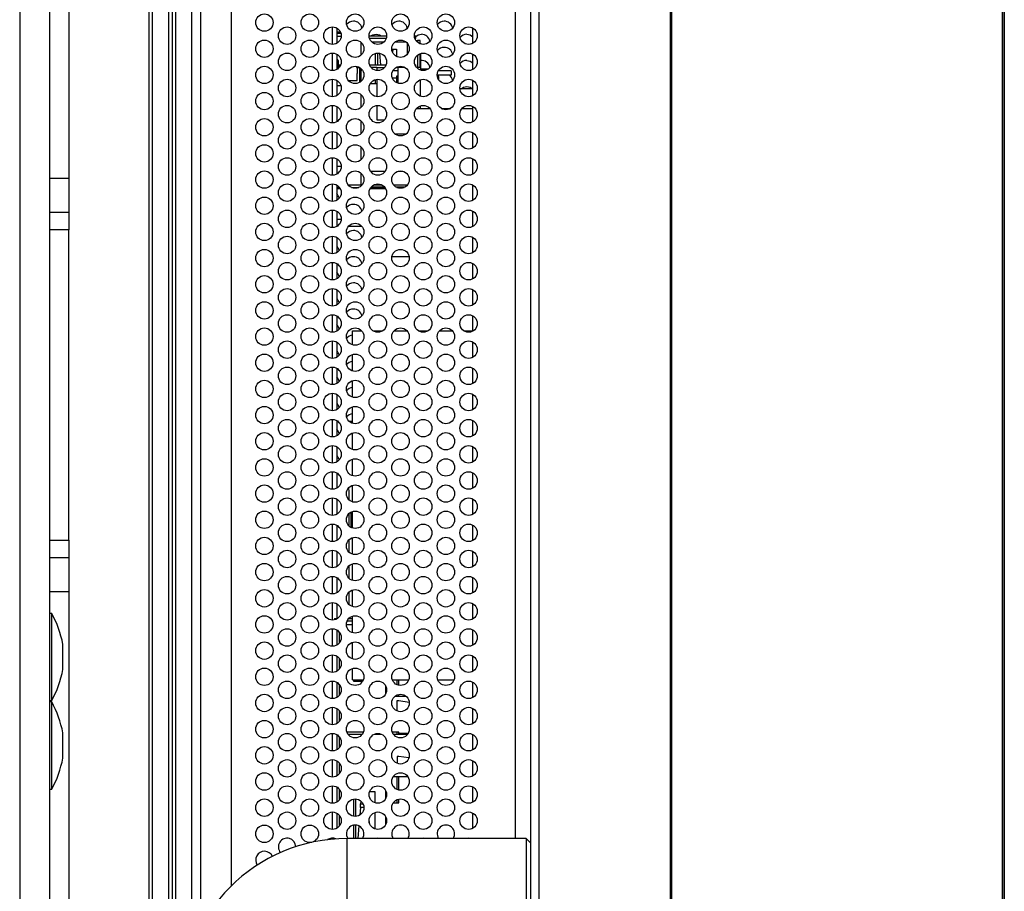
# Paper-space layout 'Sheet2' of a CAD drawing. Header units: millimetres. Extents: x 0 to 1118, y 0 to 864.
# Tile 104 of 232: x 763 to 801, y 333 to 366. Entities that reach past the tile are written whole.
import ezdxf

# ---------------------------------------------------------------- set-up
doc = ezdxf.new("R2010")
doc.units = ezdxf.units.MM

psp = doc.layouts.new('Sheet2')

# ---------------------------------------------------------------- linework, layer by layer
at = {"color": 7, "linetype": 'Continuous', "lineweight": 30}
for p, q in [((800.6453, 270.1663), (800.6453, 497.1396)), ((800.6953, 497.1396), (800.6953, 270.1663)), ((782.5953, 496.6496), (782.5953, 270.6763)), ((782.9286, 270.912), (782.9286, 496.4139)), ((800.6286, 275.1696), (800.6286, 492.1363)), ((787.9486, 276.7433), (787.9486, 490.5831)), ((787.9953, 276.7433), (787.9953, 490.5831)), ((764.959, 440.5042), (764.959, 359.9468)), ((768.134, 440.5042), (768.134, 314.7068)), ((768.7664, 440.4192), (768.7664, 314.7068)), ((769.0295, 440.2886), (769.0295, 314.3681)), ((769.662, 330.598), (769.662, 436.7278)), ((771.162, 434.42), (771.162, 332.9058)), ((763.0793, 376.7886), (763.0793, 308.378)), ((764.2189, 376.7886), (764.2189, 308.378)), ((775.1915, 365.6862), (775.1915, 365.1044)), ((780.3953, 365.1066), (780.3953, 365.684)), ((775.212, 365.4796), (775.1915, 365.4796)), ((775.212, 365.4796), (775.212, 365.5463)), ((775.212, 365.5463), (775.3258, 365.5463)), ((775.3511, 365.4796), (775.212, 365.4796)), ((776.4289, 365.3829), (777.0951, 365.3829)), ((777.0758, 365.2829), (776.4481, 365.2829)), ((778.1622, 365.3829), (778.212, 365.3829)), ((778.1815, 365.2829), (778.212, 365.2829)), ((778.212, 365.2829), (778.212, 365.3829)), ((776.112, 365.1486), (776.112, 365.1163)), ((776.1286, 364.6573), (776.1286, 365.1333)), ((777.2955, 364.8829), (777.3286, 364.8829)), ((777.3286, 364.8829), (777.3199, 364.7697)), ((777.3286, 364.8829), (777.4786, 364.8829)), ((777.4786, 364.8829), (777.4786, 364.5976)), ((778.2141, 365.2163), (778.2786, 365.2163)), ((778.3786, 365.2163), (778.2786, 365.2163)), ((778.3786, 365.083), (778.3786, 365.2163)), ((778.3786, 365.1096), (778.3953, 365.1096)), ((778.3953, 365.1096), (778.3953, 365.0773)), ((775.1915, 364.6862), (775.1915, 364.1044)), ((776.6786, 364.2829), (776.6786, 364.718)), ((776.8751, 364.2829), (776.8413, 364.719)), ((778.3786, 364.1829), (778.3786, 364.7075)), ((778.3953, 364.7133), (778.3953, 364.1829)), ((780.3953, 364.1066), (780.3953, 364.684)), ((775.212, 364.4763), (775.1915, 364.4763)), ((775.2053, 364.4163), (775.2053, 364.1126)), ((775.2453, 364.4163), (775.2053, 364.4163)), ((775.2453, 364.4429), (775.2453, 364.2683)), ((775.2453, 364.2683), (775.2453, 364.2424)), ((775.2453, 364.142), (775.2453, 364.2424)), ((775.9453, 364.2249), (775.9453, 364.1829)), ((775.9453, 364.1829), (775.9953, 364.1829)), ((775.9786, 363.9442), (775.9786, 364.1829)), ((776.0786, 363.6169), (776.0786, 364.1537)), ((776.1286, 364.1333), (776.1286, 364.0496)), ((776.4481, 364.2829), (777.0758, 364.2829)), ((776.7286, 364.1829), (776.505, 364.1829)), ((776.7286, 364.1829), (777.0189, 364.1829)), ((776.7286, 364.1829), (776.7286, 364.0636)), ((777.5286, 364.1829), (777.4602, 364.1829)), ((777.5286, 364.1829), (777.5286, 363.5773)), ((777.7971, 364.1829), (777.5286, 364.1829)), ((778.1815, 364.2829), (778.212, 364.2829)), ((778.212, 364.2197), (778.212, 364.2829)), ((778.3953, 364.1829), (778.2384, 364.1829)), ((778.3953, 364.1829), (778.3953, 364.1163)), ((775.972, 363.9442), (775.9786, 363.9442)), ((775.972, 363.6829), (775.972, 363.9442)), ((776.1286, 363.6573), (776.1286, 364.0496)), ((777.3148, 363.7829), (777.3286, 363.7829)), ((777.3286, 363.7829), (777.3264, 363.7546)), ((777.3286, 363.7829), (777.4786, 363.7829)), ((777.5286, 363.8496), (777.4786, 363.8496)), ((777.4786, 363.8496), (777.4786, 363.5976)), ((778.6776, 364.1163), (778.3953, 364.1163)), ((778.3953, 364.0773), (778.3953, 364.1163)), ((779.562, 363.8829), (779.0289, 363.8829)), ((779.0953, 363.8163), (779.0289, 363.8827)), ((779.0601, 363.8515), (779.0966, 363.8829)), ((779.562, 364.0496), (779.0665, 364.0496)), ((779.0953, 363.6953), (779.0953, 363.8163)), ((779.562, 364.0496), (779.562, 363.8829)), ((775.1915, 363.6862), (775.1915, 363.1044)), ((775.1915, 363.4929), (775.3474, 363.4929)), ((775.6384, 363.6829), (775.972, 363.6829)), ((776.7286, 363.5496), (776.4665, 363.5496)), ((776.6786, 363.5496), (776.6786, 363.718)), ((776.7286, 363.727), (776.7286, 363.0636)), ((778.3953, 363.0773), (778.3953, 363.7133)), ((780.3953, 363.1066), (780.3953, 363.684)), ((776.1286, 362.6573), (776.1286, 363.1333)), ((780.3953, 363.3663), (779.8966, 363.3663)), ((775.1915, 362.6862), (775.1915, 362.1044)), ((776.7286, 362.727), (776.7286, 362.1829)), ((778.3953, 362.6163), (778.3953, 362.7133)), ((780.3953, 362.1066), (780.3953, 362.684)), ((778.2457, 362.6163), (778.7449, 362.6163)), ((779.1796, 362.6163), (779.5443, 362.6163)), ((779.9791, 362.6163), (780.3953, 362.6163)), ((776.1286, 361.6572), (776.1286, 362.1333)), ((776.7286, 362.1829), (776.9953, 362.1829)), ((776.9953, 362.1829), (777.0038, 362.1659)), ((775.1915, 361.6862), (775.1915, 361.1044)), ((777.4034, 361.6496), (777.8539, 361.6496)), ((780.3953, 361.1066), (780.3953, 361.684)), ((776.1286, 360.6573), (776.1286, 361.1333)), ((775.1915, 360.6862), (775.1915, 360.1044)), ((775.362, 360.3929), (775.1915, 360.3929)), ((780.3953, 360.1066), (780.3953, 360.684)), ((776.1286, 359.6996), (776.1286, 360.1333)), ((776.4808, 360.2163), (777.0431, 360.2163)), ((777.5387, 360.2163), (777.7186, 360.2163)), ((764.959, 359.9468), (764.959, 358.6476)), ((775.1915, 359.6862), (775.1915, 359.1044)), ((776.5124, 359.6163), (777.0115, 359.6163)), ((777.4463, 359.6163), (777.811, 359.6163)), ((780.3953, 359.1066), (780.3953, 359.684)), ((775.1915, 359.5929), (775.2971, 359.5929)), ((775.1915, 359.5496), (775.3241, 359.5496)), ((775.755, 359.5929), (776.0356, 359.5929)), ((776.4665, 359.5496), (777.0574, 359.5496)), ((776.4935, 359.5929), (777.0304, 359.5929)), ((777.4883, 359.5929), (777.7689, 359.5929)), ((764.959, 358.6476), (764.959, 357.972)), ((775.1915, 358.6862), (775.1915, 358.1044)), ((780.3953, 358.1066), (780.3953, 358.684)), ((775.1915, 358.3829), (775.3617, 358.3829)), ((775.1915, 358.1163), (775.211, 358.1163)), ((775.6457, 358.1163), (776.1449, 358.1163)), ((764.959, 346.1176), (764.959, 357.972)), ((775.1915, 357.6862), (775.1915, 357.1044)), ((780.3953, 357.1066), (780.3953, 357.684)), ((775.1915, 356.6862), (775.1915, 356.1044)), ((777.2998, 356.9496), (777.9575, 356.9496)), ((780.3953, 356.1066), (780.3953, 356.684)), ((775.1915, 355.6862), (775.1915, 355.1044)), ((780.3953, 355.1066), (780.3953, 355.684)), ((775.1915, 354.6862), (775.1915, 354.1044)), ((780.3953, 354.1066), (780.3953, 354.684)), ((775.7953, 353.5773), (775.7953, 354.1163)), ((775.7953, 354.1163), (776.1449, 354.1163)), ((776.5796, 354.1163), (776.9443, 354.1163)), ((777.3791, 354.1163), (777.8782, 354.1163)), ((778.313, 354.1163), (778.6776, 354.1163)), ((779.1124, 354.1163), (779.6115, 354.1163)), ((780.0463, 354.1163), (780.3953, 354.1163)), ((775.1915, 353.6862), (775.1915, 353.1044)), ((780.3953, 353.1066), (780.3953, 353.684)), ((775.7953, 352.5773), (775.7953, 353.2133)), ((775.1915, 352.6862), (775.1915, 352.1044)), ((780.3953, 352.1066), (780.3953, 352.684)), ((775.7953, 351.5773), (775.7953, 352.2133)), ((775.1915, 351.6862), (775.1915, 351.1044)), ((780.3953, 351.1066), (780.3953, 351.684)), ((775.7953, 350.5773), (775.7953, 351.2133)), ((775.1915, 350.6862), (775.1915, 350.1044)), ((775.7953, 350.6496), (775.67, 350.6496)), ((780.3953, 350.1066), (780.3953, 350.684)), ((775.7953, 349.5773), (775.7953, 350.2133)), ((775.1915, 349.6862), (775.1915, 349.1044)), ((780.3953, 349.1066), (780.3953, 349.684)), ((775.7953, 348.5773), (775.7953, 349.2133)), ((775.1915, 348.6862), (775.1915, 348.1044)), ((780.3953, 348.1066), (780.3953, 348.684)), ((775.662, 347.9496), (775.6528, 348.124)), ((775.662, 347.6573), (775.662, 347.9496)), ((775.7953, 347.5773), (775.7953, 348.2133)), ((775.1915, 347.6862), (775.1915, 347.1044)), ((780.3953, 347.1066), (780.3953, 347.684)), ((775.7953, 346.5773), (775.7953, 347.2133)), ((775.662, 346.6573), (775.662, 347.1333)), ((775.7453, 346.6163), (775.7453, 347.193)), ((775.1915, 346.6862), (775.1915, 346.1044)), ((775.713, 346.6163), (775.7953, 346.6163)), ((780.3953, 346.1066), (780.3953, 346.684)), ((764.959, 346.1176), (764.959, 345.442)), ((775.662, 345.6572), (775.662, 346.1333)), ((775.7953, 345.5773), (775.7953, 346.2133)), ((764.959, 345.442), (764.959, 344.1428)), ((775.1915, 345.6862), (775.1915, 345.1044)), ((780.3953, 345.1066), (780.3953, 345.684)), ((775.662, 344.6572), (775.662, 345.1333)), ((775.7953, 344.5773), (775.7953, 345.2133)), ((775.1915, 344.6862), (775.1915, 344.1044)), ((780.3953, 344.1066), (780.3953, 344.684)), ((775.7953, 343.5773), (775.7953, 344.2133)), ((764.959, 344.1428), (764.959, 314.8761)), ((775.662, 343.6573), (775.662, 344.1333)), ((775.1915, 343.6862), (775.1915, 343.1163)), ((780.3953, 343.1066), (780.3953, 343.684)), ((764.3036, 343.3199), (764.2189, 343.3199)), ((764.3036, 343.258), (764.3036, 343.3199)), ((764.3036, 339.984), (764.3036, 343.258)), ((775.112, 343.1163), (775.112, 343.0725)), ((775.112, 343.1163), (775.212, 343.1163)), ((775.6457, 343.1163), (775.7953, 343.1163)), ((775.662, 343.1163), (775.662, 343.1333)), ((775.7953, 342.5773), (775.7953, 343.2133)), ((775.1915, 342.6862), (775.1915, 342.1044)), ((775.7953, 343.0163), (775.5847, 343.0163)), ((780.3953, 342.1066), (780.3953, 342.684)), ((775.2953, 342.1953), (775.2953, 342.5953)), ((764.7303, 342.1166), (764.7303, 342.1346)), ((764.7303, 341.1694), (764.7303, 342.1166)), ((775.7953, 341.5773), (775.7953, 342.2133)), ((775.1915, 341.6862), (775.1915, 341.1044)), ((775.2953, 341.1953), (775.2953, 341.5953)), ((780.3953, 341.1066), (780.3953, 341.684)), ((775.7953, 340.7829), (775.7953, 341.2133)), ((775.1915, 340.6862), (775.1915, 340.1044)), ((775.2953, 340.1953), (775.2953, 340.5953)), ((775.7953, 340.7829), (776.2091, 340.7829)), ((775.8453, 340.7163), (775.8453, 340.7829)), ((776.1765, 340.7163), (775.8453, 340.7163)), ((777.3148, 340.7829), (777.9425, 340.7829)), ((777.4953, 340.5898), (777.4953, 340.7829)), ((777.562, 340.5687), (777.562, 340.7829)), ((779.0481, 340.7829), (779.6758, 340.7829)), ((780.3953, 340.1066), (780.3953, 340.684)), ((777.4131, 340.1496), (777.8441, 340.1496)), ((777.4953, 340.1496), (777.4953, 340.2008)), ((777.562, 340.1496), (777.562, 340.2219)), ((764.2189, 339.984), (764.3036, 339.984)), ((764.3036, 339.9332), (764.2189, 339.9332)), ((764.3036, 336.5974), (764.3036, 339.9332)), ((775.1915, 339.6862), (775.1915, 339.1044)), ((777.4953, 339.9829), (777.562, 339.9829)), ((777.4953, 339.5898), (777.4953, 339.9829)), ((777.562, 339.9829), (777.9606, 339.9256)), ((780.3953, 339.1066), (780.3953, 339.684)), ((775.2953, 339.1953), (775.2953, 339.5953)), ((764.7303, 337.7827), (764.7303, 338.7479)), ((775.1915, 338.6862), (775.1915, 338.1044)), ((775.2953, 338.1953), (775.2953, 338.5953)), ((776.2091, 338.7829), (775.5815, 338.7829)), ((777.4953, 338.7829), (777.3148, 338.7829)), ((777.4953, 338.6996), (777.4953, 338.7829)), ((777.562, 338.7829), (777.4953, 338.7829)), ((777.4953, 338.6996), (777.8985, 338.6996)), ((777.562, 338.6996), (777.562, 338.7829)), ((777.9197, 338.7329), (777.562, 338.7329)), ((780.3953, 338.1066), (780.3953, 338.684)), ((777.4953, 337.8496), (777.4953, 337.5898)), ((777.562, 337.8496), (777.4953, 337.8496)), ((777.9463, 337.7944), (777.562, 337.8496)), ((775.1915, 337.6862), (775.1915, 337.1044)), ((775.2953, 337.1953), (775.2953, 337.5953)), ((780.3953, 337.1066), (780.3953, 337.684)), ((777.3531, 337.0829), (777.9041, 337.0829)), ((777.4953, 336.5898), (777.4953, 337.0829)), ((777.562, 336.5687), (777.562, 337.0829)), ((775.1915, 336.6862), (775.1915, 336.1044)), ((780.3953, 336.1066), (780.3953, 336.684)), ((764.2189, 336.5974), (764.3036, 336.5974)), ((775.2953, 336.1953), (775.2953, 336.5953)), ((776.4514, 336.5163), (776.6453, 336.5163)), ((776.6453, 336.5163), (776.6453, 336.083)), ((775.8453, 335.5657), (775.8453, 336.2249)), ((776.1124, 336.1266), (776.1056, 336.0389)), ((777.3531, 336.0829), (777.4953, 336.0829)), ((777.4953, 336.0829), (777.4953, 336.2008)), ((777.4953, 336.0829), (777.562, 336.0829)), ((777.562, 336.0829), (777.562, 336.2219)), ((775.1915, 335.6862), (775.1915, 335.1044)), ((775.2953, 335.1953), (775.2953, 335.5953)), ((776.0949, 335.9014), (776.0726, 335.613)), ((776.6453, 335.7076), (776.6453, 335.083)), ((780.3953, 335.1066), (780.3953, 335.684)), ((775.8453, 334.7163), (775.8453, 335.2249)), ((776.0402, 335.1955), (776.0031, 334.7163)), ((776.4422, 335.3011), (776.4315, 335.4391)), ((782.4286, 334.7163), (775.5953, 334.7163)), ((775.5953, 331.3829), (775.5953, 334.7163)), ((782.5953, 334.5496), (782.4286, 334.7163)), ((782.4286, 334.7163), (782.4286, 331.3829))]:
    psp.add_line(p, q, dxfattribs=at)
at = {"color": 8, "linetype": 'Continuous', "lineweight": 30}
for p, q in [((768.007, 440.3602), (768.007, 308.5634)), ((768.9025, 440.4625), (768.9025, 317.9664)), ((769.9953, 331.3412), (769.9953, 435.9847)), ((782.0164, 334.7163), (782.0164, 432.6096)), ((775.0248, 365.062), (775.0248, 365.7286)), ((775.1915, 365.3796), (775.3616, 365.3796)), ((776.9872, 365.1496), (776.5367, 365.1496)), ((777.8441, 365.1496), (777.4131, 365.1496)), ((777.8953, 364.6953), (777.8953, 365.0953)), ((778.2786, 365.2163), (778.2786, 365.142)), ((775.0248, 364.062), (775.0248, 364.7286)), ((776.7453, 364.7282), (776.7453, 364.2829)), ((778.2786, 364.6486), (778.2786, 364.1829)), ((775.3368, 364.2683), (775.2453, 364.2683)), ((775.2453, 364.2424), (775.3249, 364.2424)), ((776.0453, 364.1732), (776.0453, 364.193)), ((777.7786, 364.193), (777.7786, 364.1829)), ((777.5286, 364.0496), (777.3332, 364.0496)), ((775.0248, 363.062), (775.0248, 363.7286)), ((775.0248, 362.062), (775.0248, 362.7286)), ((775.0248, 361.062), (775.0248, 361.7286)), ((775.0248, 360.062), (775.0248, 360.7286)), ((764.2189, 359.9468), (764.959, 359.9468)), ((775.0248, 359.062), (775.0248, 359.7286)), ((775.6304, 359.6929), (776.1289, 359.6929)), ((776.1651, 359.6996), (776.1286, 359.6996)), ((776.6259, 359.6996), (776.898, 359.6996)), ((777.3588, 359.6996), (777.8985, 359.6996)), ((764.2189, 358.6476), (764.959, 358.6476)), ((775.0248, 358.062), (775.0248, 358.7286)), ((764.959, 357.972), (764.2189, 357.972)), ((775.0248, 357.062), (775.0248, 357.7286)), ((775.0248, 356.062), (775.0248, 356.7286)), ((775.0248, 355.062), (775.0248, 355.7286)), ((775.0248, 354.062), (775.0248, 354.7286)), ((775.0248, 353.062), (775.0248, 353.7286)), ((775.0248, 352.062), (775.0248, 352.7286)), ((775.0248, 351.062), (775.0248, 351.7286)), ((775.0248, 350.062), (775.0248, 350.7286)), ((775.0248, 349.062), (775.0248, 349.7286)), ((775.0248, 348.062), (775.0248, 348.7286)), ((775.0248, 347.062), (775.0248, 347.7286)), ((775.779, 347.5829), (775.7953, 347.5829)), ((775.0248, 346.062), (775.0248, 346.7286)), ((764.2189, 346.1176), (764.959, 346.1176)), ((775.0248, 345.062), (775.0248, 345.7286)), ((764.959, 345.442), (764.2189, 345.442)), ((775.0248, 344.062), (775.0248, 344.7286)), ((764.959, 344.1428), (764.2189, 344.1428)), ((775.0248, 343.062), (775.0248, 343.7286)), ((775.0248, 342.062), (775.0248, 342.7286)), ((775.7953, 342.8829), (775.5622, 342.8829)), ((775.0248, 341.062), (775.0248, 341.7286)), ((775.0248, 340.062), (775.0248, 340.7286)), ((775.912, 340.7829), (775.912, 340.7163)), ((777.062, 340.25), (777.062, 340.5406)), ((775.0248, 339.062), (775.0248, 339.7286)), ((775.0248, 338.062), (775.0248, 338.7286)), ((775.6255, 338.6996), (776.1651, 338.6996)), ((776.6259, 338.6996), (776.898, 338.6996)), ((777.3588, 338.6996), (777.4953, 338.6996)), ((775.0248, 337.062), (775.0248, 337.7286)), ((775.0248, 336.062), (775.0248, 336.7286)), ((777.062, 336.25), (777.062, 336.5406)), ((775.912, 336.2282), (775.912, 335.5624)), ((776.1056, 336.0389), (776.1961, 336.0389)), ((775.0248, 335.062), (775.0248, 335.7286)), ((776.2286, 335.9014), (776.0949, 335.9014)), ((777.062, 335.25), (777.062, 335.5406)), ((775.912, 335.2282), (775.912, 334.7163)), ((775.0248, 334.6905), (775.0248, 334.7286))]:
    psp.add_line(p, q, dxfattribs=at)
at = {"color": 7, "linetype": 'Continuous', "lineweight": 30, "flags": 128}
for points in [[(776.4966, 365.3829), (776.5677, 365.4233), (776.6953, 365.4486)], [(776.6953, 365.4486), (776.8229, 365.4233), (776.894, 365.3829)], [(778.212, 365.3686), (778.3011, 365.4233), (778.4286, 365.4486)], [(780.162, 365.4486), (780.2895, 365.4233), (780.3953, 365.3533)], [(780.162, 364.4486), (780.2895, 364.4233), (780.3953, 364.3533)], [(779.9426, 363.3663), (780.0344, 363.4233), (780.162, 363.4486)], [(780.162, 363.4486), (780.2895, 363.4233), (780.3813, 363.3663)], [(776.0949, 335.9014), (776.0985, 335.948), (776.1021, 335.9941), (776.1056, 336.0389)], [(776.8519, 334.7163), (776.762, 334.7286), (776.672, 334.7163)], [(778.5853, 334.7163), (778.4953, 334.7286), (778.4053, 334.7163)], [(780.3186, 334.7163), (780.2286, 334.7286), (780.1387, 334.7163)]]:
    psp.add_lwpolyline(points, dxfattribs=at)
at = {"color": 7, "linetype": 'Continuous', "lineweight": 30}
for centre in [(772.4286, 365.8953), (774.162, 365.8953), (775.8953, 365.8953), (777.6286, 365.8953), (779.362, 365.8953), (773.2953, 365.3953), (775.0286, 365.3953), (776.762, 365.3953), (778.4953, 365.3953), (780.2286, 365.3953), (772.4286, 364.8953), (774.162, 364.8953), (775.8953, 364.8953), (777.6286, 364.8953), (779.362, 364.8953), (773.2953, 364.3953), (775.0286, 364.3953), (776.762, 364.3953), (778.4953, 364.3953), (780.2286, 364.3953), (772.4286, 363.8953), (774.162, 363.8953), (775.8953, 363.8953), (777.6286, 363.8953), (779.362, 363.8953), (773.2953, 363.3953), (775.0286, 363.3953), (776.762, 363.3953), (778.4953, 363.3953), (780.2286, 363.3953), (772.4286, 362.8953), (774.162, 362.8953), (775.8953, 362.8953), (777.6286, 362.8953), (779.362, 362.8953), (773.2953, 362.3953), (775.0286, 362.3953), (776.762, 362.3953), (778.4953, 362.3953), (780.2286, 362.3953), (772.4286, 361.8953), (774.162, 361.8953), (775.8953, 361.8953), (777.6286, 361.8953), (779.362, 361.8953), (773.2953, 361.3953), (775.0286, 361.3953), (776.762, 361.3953), (778.4953, 361.3953), (780.2286, 361.3953), (772.4286, 360.8953), (774.162, 360.8953), (775.8953, 360.8953), (777.6286, 360.8953), (779.362, 360.8953), (773.2953, 360.3953), (775.0286, 360.3953), (776.762, 360.3953), (778.4953, 360.3953), (780.2286, 360.3953), (772.4286, 359.8953), (774.162, 359.8953), (775.8953, 359.8953), (777.6286, 359.8953), (779.362, 359.8953), (773.2953, 359.3953), (775.0286, 359.3953), (776.762, 359.3953), (778.4953, 359.3953), (780.2286, 359.3953), (772.4286, 358.8953), (774.162, 358.8953), (775.8953, 358.8953), (777.6286, 358.8953), (779.362, 358.8953), (773.2953, 358.3953), (775.0286, 358.3953), (776.762, 358.3953), (778.4953, 358.3953), (780.2286, 358.3953), (772.4286, 357.8953), (774.162, 357.8953), (775.8953, 357.8953), (777.6286, 357.8953), (779.362, 357.8953), (773.2953, 357.3953), (775.0286, 357.3953), (776.762, 357.3953), (778.4953, 357.3953), (780.2286, 357.3953), (772.4286, 356.8953), (774.162, 356.8953), (775.8953, 356.8953), (777.6286, 356.8953), (779.362, 356.8953), (773.2953, 356.3953), (775.0286, 356.3953), (776.762, 356.3953), (778.4953, 356.3953), (780.2286, 356.3953), (772.4286, 355.8953), (774.162, 355.8953), (775.8953, 355.8953), (777.6286, 355.8953), (779.362, 355.8953), (773.2953, 355.3953), (775.0286, 355.3953), (776.762, 355.3953), (778.4953, 355.3953), (780.2286, 355.3953), (772.4286, 354.8953), (774.162, 354.8953), (775.8953, 354.8953), (777.6286, 354.8953), (779.362, 354.8953), (773.2953, 354.3953), (775.0286, 354.3953), (776.762, 354.3953), (778.4953, 354.3953), (780.2286, 354.3953), (772.4286, 353.8953), (774.162, 353.8953), (775.8953, 353.8953), (777.6286, 353.8953), (779.362, 353.8953), (773.2953, 353.3953), (775.0286, 353.3953), (776.762, 353.3953), (778.4953, 353.3953), (780.2286, 353.3953), (772.4286, 352.8953), (774.162, 352.8953), (775.8953, 352.8953), (777.6286, 352.8953), (779.362, 352.8953), (773.2953, 352.3953), (775.0286, 352.3953), (776.762, 352.3953), (778.4953, 352.3953), (780.2286, 352.3953), (772.4286, 351.8953), (774.162, 351.8953), (775.8953, 351.8953), (777.6286, 351.8953), (779.362, 351.8953), (773.2953, 351.3953), (775.0286, 351.3953), (776.762, 351.3953), (778.4953, 351.3953), (780.2286, 351.3953), (772.4286, 350.8953), (774.162, 350.8953), (775.8953, 350.8953), (777.6286, 350.8953), (779.362, 350.8953), (773.2953, 350.3953), (775.0286, 350.3953), (776.762, 350.3953), (778.4953, 350.3953), (780.2286, 350.3953), (772.4286, 349.8953), (774.162, 349.8953), (775.8953, 349.8953), (777.6286, 349.8953), (779.362, 349.8953), (773.2953, 349.3953), (775.0286, 349.3953), (776.762, 349.3953), (778.4953, 349.3953), (780.2286, 349.3953), (772.4286, 348.8953), (774.162, 348.8953), (775.8953, 348.8953), (777.6286, 348.8953), (779.362, 348.8953), (773.2953, 348.3953), (775.0286, 348.3953), (776.762, 348.3953), (778.4953, 348.3953), (780.2286, 348.3953), (772.4286, 347.8953), (774.162, 347.8953), (775.8953, 347.8953), (777.6286, 347.8953), (779.362, 347.8953), (773.2953, 347.3953), (775.0286, 347.3953), (776.762, 347.3953), (778.4953, 347.3953), (780.2286, 347.3953), (772.4286, 346.8953), (774.162, 346.8953), (775.8953, 346.8953), (777.6286, 346.8953), (779.362, 346.8953), (773.2953, 346.3953), (775.0286, 346.3953), (776.762, 346.3953), (778.4953, 346.3953), (780.2286, 346.3953), (772.4286, 345.8953), (774.162, 345.8953), (775.8953, 345.8953), (777.6286, 345.8953), (779.362, 345.8953), (773.2953, 345.3953), (775.0286, 345.3953), (776.762, 345.3953), (778.4953, 345.3953), (780.2286, 345.3953), (772.4286, 344.8953), (774.162, 344.8953), (775.8953, 344.8953), (777.6286, 344.8953), (779.362, 344.8953), (773.2953, 344.3953), (775.0286, 344.3953), (776.762, 344.3953), (778.4953, 344.3953), (780.2286, 344.3953), (772.4286, 343.8953), (774.162, 343.8953), (775.8953, 343.8953), (777.6286, 343.8953), (779.362, 343.8953), (773.2953, 343.3953), (775.0286, 343.3953), (776.762, 343.3953), (778.4953, 343.3953), (780.2286, 343.3953), (772.4286, 342.8953), (774.162, 342.8953), (775.8953, 342.8953), (777.6286, 342.8953), (779.362, 342.8953), (773.2953, 342.3953), (775.0286, 342.3953), (776.762, 342.3953), (778.4953, 342.3953), (780.2286, 342.3953), (772.4286, 341.8953), (774.162, 341.8953), (775.8953, 341.8953), (777.6286, 341.8953), (779.362, 341.8953), (773.2953, 341.3953), (775.0286, 341.3953), (776.762, 341.3953), (778.4953, 341.3953), (780.2286, 341.3953), (772.4286, 340.8953), (774.162, 340.8953), (775.8953, 340.8953), (777.6286, 340.8953), (779.362, 340.8953), (773.2953, 340.3953), (775.0286, 340.3953), (776.762, 340.3953), (778.4953, 340.3953), (780.2286, 340.3953), (772.4286, 339.8953), (774.162, 339.8953), (775.8953, 339.8953), (777.6286, 339.8953), (779.362, 339.8953), (773.2953, 339.3953), (775.0286, 339.3953), (776.762, 339.3953), (778.4953, 339.3953), (780.2286, 339.3953), (772.4286, 338.8953), (774.162, 338.8953), (775.8953, 338.8953), (777.6286, 338.8953), (779.362, 338.8953), (773.2953, 338.3953), (775.0286, 338.3953), (776.762, 338.3953), (778.4953, 338.3953), (780.2286, 338.3953), (772.4286, 337.8953), (774.162, 337.8953), (775.8953, 337.8953), (777.6286, 337.8953), (779.362, 337.8953), (773.2953, 337.3953), (775.0286, 337.3953), (776.762, 337.3953), (778.4953, 337.3953), (780.2286, 337.3953), (772.4286, 336.8953), (774.162, 336.8953), (775.8953, 336.8953), (777.6286, 336.8953), (779.362, 336.8953), (773.2953, 336.3953), (775.0286, 336.3953), (776.762, 336.3953), (778.4953, 336.3953), (780.2286, 336.3953), (772.4286, 335.8953), (774.162, 335.8953), (775.8953, 335.8953), (777.6286, 335.8953), (779.362, 335.8953), (773.2953, 335.3953), (775.0286, 335.3953), (776.762, 335.3953), (778.4953, 335.3953), (780.2286, 335.3953), (772.4286, 334.8953), (774.162, 334.8953)]:
    psp.add_circle(centre, 0.3333, dxfattribs=at)
for centre, radius, start, end in [((775.8286, 365.6153), 0.3333, 90, 141.02942), ((775.8286, 365.6153), 0.3333, 12.18558, 90), ((777.562, 365.6153), 0.3333, 90, 141.02942), ((777.562, 365.6153), 0.3333, 12.18558, 90), ((779.2953, 365.6153), 0.3333, 90, 141.02942), ((779.2953, 365.6153), 0.3333, 12.18558, 90), ((778.4286, 365.1153), 0.3333, 12.18558, 90), ((780.162, 365.1153), 0.3333, 90, 141.02942), ((776.1786, 365.1163), 0.0667, 180, 221.40962), ((779.2953, 364.6153), 0.3333, 90, 141.02942), ((779.2953, 364.6153), 0.3333, 12.18558, 90), ((775.212, 364.4429), 0.0333, 0, 90), ((775.9953, 364.0496), 0.1333, 0, 67.97569), ((778.4286, 364.1153), 0.3333, 12.18558, 95.73917), ((780.162, 364.1153), 0.3333, 90, 141.02942), ((779.2953, 363.6153), 0.3333, 12.18558, 53.40728), ((776.212, 359.6996), 0.0833, 180, 204.59903), ((774.962, 359.1153), 0.3333, 12.18558, 46.49189), ((775.8286, 358.6153), 0.3333, 90, 141.02942), ((775.8286, 358.6153), 0.3333, 12.18558, 90), ((775.8286, 357.6153), 0.3333, 90, 141.02942), ((775.8286, 357.6153), 0.3333, 12.18558, 90), ((774.962, 357.1153), 0.3333, 12.18558, 46.49189), ((775.8286, 356.6153), 0.3333, 90, 141.02942), ((775.8286, 356.6153), 0.3333, 12.18558, 90), ((774.962, 356.1153), 0.3333, 12.18558, 46.49189), ((775.8286, 355.6153), 0.3333, 90, 141.02942), ((775.8286, 355.6153), 0.3333, 12.18558, 90), ((774.962, 355.1153), 0.3333, 12.18558, 46.49189), ((775.8286, 354.6153), 0.3333, 90, 141.02942), ((775.8286, 354.6153), 0.3333, 12.18558, 90), ((774.962, 354.1153), 0.3333, 12.18558, 46.49189), ((775.8286, 353.6153), 0.3333, 95.73917, 141.02942), ((774.962, 353.1153), 0.3333, 12.18558, 46.49189), ((775.8286, 352.6153), 0.3333, 95.73917, 141.02942), ((774.962, 352.1153), 0.3333, 12.18558, 46.49189), ((775.8286, 351.6153), 0.3333, 95.73917, 141.02942), ((774.962, 351.1153), 0.3333, 12.18558, 46.49189), ((775.8286, 350.6153), 0.3333, 95.73917, 141.02942), ((774.962, 350.1153), 0.3333, 12.18558, 46.49189), ((774.962, 349.1153), 0.3333, 12.18558, 46.49189), ((760.5783, 341.3092), 4.2333, 11.24319, 28.35764), ((760.5783, 341.9947), 4.2333, 331.64236, 348.75681), ((760.5783, 337.9225), 4.2333, 11.24319, 28.35764), ((760.5783, 338.6081), 4.2333, 331.64236, 348.75681), ((775.8953, 334.8953), 0.3333, 327.5131, 212.4869), ((777.6286, 334.8953), 0.3333, 327.5131, 212.4869), ((779.362, 334.8953), 0.3333, 327.5131, 212.4869), ((775.5953, 328.3829), 6.3333, 90, 180), ((773.2953, 334.3953), 0.3333, 1.3485, 220.51967), ((775.0286, 334.3953), 0.3333, 66.65195, 124.11651), ((772.4286, 333.8953), 0.3333, 24.27019, 215.48159)]:
    psp.add_arc(centre, radius, start, end, dxfattribs=at)
psp.add_open_spline([(775.9953, 364.1829), (776.0039, 364.1826), (776.0202, 364.1818), (776.0372, 364.176), (776.0453, 364.1732)], degree=3, knots=[0, 0, 0, 0, 0.5269405, 1, 1, 1, 1], dxfattribs=at)

doc.saveas('drawing.dxf')
